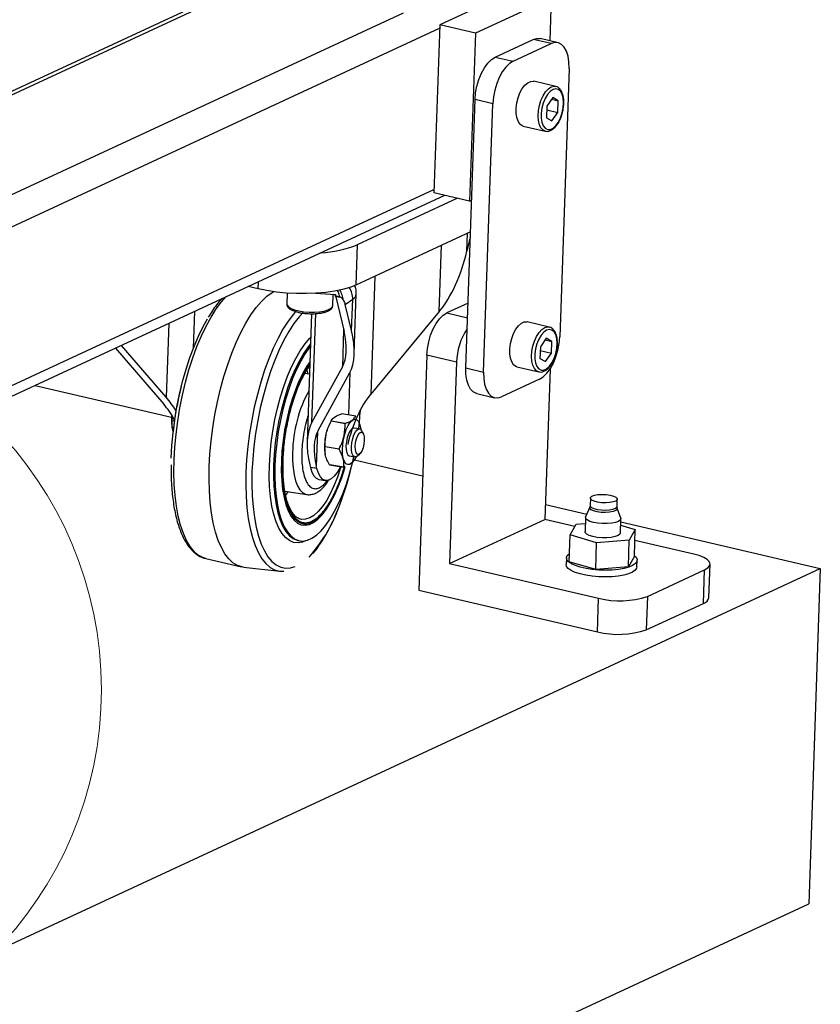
# Model space of a CAD drawing. Header units: millimetres. Extents: x -47 to 589, y 5 to 415.
# Tile 32 of 45: x 435 to 450, y 282 to 301. Entities that reach past the tile are written whole.
import ezdxf

# ---------------------------------------------------------------- set-up
doc = ezdxf.new("R2010")
doc.units = ezdxf.units.MM
doc.layers.add('TRAIT-FORT', color=4, linetype='Continuous', lineweight=25)

msp = doc.modelspace()

# ---------------------------------------------------------------- linework, layer by layer
at = {"lineweight": 18}
msp.add_circle((429.856417, 287.931979), 7.071283, dxfattribs=at)
at = {"layer": 'TRAIT-FORT', "lineweight": 25}
for p, q in [((430.678934, 297.023751), (439.921688, 301.313597)), ((439.833636, 301.340503), (430.681309, 297.092626)), ((444.736474, 301.123132), (443.301712, 300.457215)), ((445.410304, 300.966067), (443.975542, 300.30015)), ((445.382423, 300.157692), (445.410304, 300.966067)), ((430.613064, 295.113937), (442.617008, 300.685337)), ((430.478066, 294.443165), (443.299532, 300.394001)), ((443.301712, 300.457215), (443.1927, 297.296529)), ((443.975542, 300.30015), (443.301712, 300.457215)), ((443.975542, 300.30015), (443.86653, 297.139463)), ((445.532283, 300.122761), (445.195368, 300.201293)), ((444.34845, 299.85121), (445.065831, 300.184169)), ((444.685365, 299.772677), (445.402746, 300.105636)), ((445.402746, 300.105636), (445.065831, 300.184169)), ((444.34845, 299.85121), (444.685365, 299.772677)), ((445.739635, 299.639978), (445.565215, 294.58288)), ((445.487826, 299.299723), (445.073702, 299.396253)), ((445.432104, 299.088501), (445.320721, 298.929068)), ((445.535935, 299.028956), (445.432104, 299.088501)), ((443.793538, 293.995495), (443.967957, 299.052593)), ((444.304872, 298.974061), (443.967957, 299.052593)), ((444.130453, 293.916963), (444.304872, 298.974061)), ((445.320721, 298.929068), (445.313168, 298.710089)), ((445.41087, 299.058107), (445.535935, 299.028956)), ((445.528382, 298.809977), (445.535935, 299.028956)), ((445.318302, 298.858945), (445.528382, 298.809977)), ((445.416999, 298.650544), (445.528382, 298.809977)), ((444.876962, 298.552212), (445.291086, 298.455683)), ((445.313168, 298.710089), (445.416999, 298.650544)), ((445.291086, 298.455683), (445.285365, 298.457181)), ((431.346264, 291.654356), (443.399057, 297.248428)), ((431.353488, 291.863788), (443.19488, 297.359742)), ((443.86653, 297.139463), (443.1927, 297.296529)), ((443.638767, 297.192553), (441.747036, 296.314543)), ((443.86653, 297.139463), (443.90255, 297.156182)), ((443.881954, 296.559002), (441.720874, 295.555978)), ((443.815177, 296.193067), (443.826918, 296.533458)), ((441.747036, 296.314543), (441.720874, 295.555978)), ((443.294094, 295.056923), (443.33718, 296.306156)), ((443.878693, 296.464459), (443.815177, 296.193067)), ((439.880443, 295.484795), (439.885018, 295.617455)), ((442.079137, 295.722259), (442.002488, 293.499911)), ((439.880443, 295.484795), (439.693219, 295.528435)), ((440.428252, 295.404927), (440.421082, 295.19704)), ((440.961014, 295.400919), (441.337891, 295.381372)), ((441.287233, 295.167167), (441.294699, 295.383612)), ((441.337891, 295.381372), (441.33164, 295.359627)), ((441.69246, 294.264752), (441.73114, 295.386248)), ((441.33164, 295.359627), (441.417519, 295.334129)), ((441.447684, 295.319006), (441.342194, 295.336974)), ((441.342194, 295.336974), (441.500829, 294.684203)), ((441.417509, 295.334061), (441.447649, 295.318974)), ((441.523338, 295.192936), (441.663382, 295.289183)), ((441.643069, 294.700254), (441.523338, 295.192936)), ((441.643069, 294.700254), (441.663382, 295.289183)), ((443.835604, 295.215152), (443.439702, 295.031401)), ((438.661905, 294.368757), (438.685776, 295.060849)), ((440.889375, 295.016689), (440.80614, 292.603391)), ((440.895094, 292.973101), (440.965637, 295.018436)), ((441.287029, 295.164203), (441.287233, 295.167167)), ((443.294094, 295.056923), (442.002488, 293.499911)), ((443.439702, 295.031401), (443.82616, 294.94132)), ((438.196038, 294.833547), (438.148009, 293.441008)), ((445.36687, 294.765053), (444.952745, 294.861583)), ((441.492224, 294.719612), (441.46786, 294.013193)), ((445.311147, 294.553831), (445.199764, 294.394398)), ((445.289914, 294.523437), (445.414978, 294.494286)), ((445.414978, 294.494286), (445.311147, 294.553831)), ((445.407426, 294.275307), (445.414978, 294.494286)), ((437.192489, 294.367769), (438.101256, 293.313647)), ((438.148009, 293.441008), (437.304302, 294.419665)), ((445.199764, 294.394398), (445.192211, 294.175419)), ((445.197345, 294.324275), (445.407426, 294.275307)), ((445.296042, 294.115874), (445.407426, 294.275307)), ((443.059209, 294.232785), (442.906592, 289.807824)), ((443.620734, 294.101897), (443.059209, 294.232785)), ((443.620734, 294.101897), (443.489919, 290.309073)), ((445.192211, 294.175419), (445.296042, 294.115874)), ((440.850031, 293.875975), (440.762521, 293.892645)), ((440.800421, 293.957576), (440.818585, 293.881965)), ((441.46786, 294.013193), (440.895094, 292.973101)), ((441.010461, 292.818126), (441.603506, 293.895042)), ((441.58744, 293.109444), (441.615317, 293.91772)), ((443.793538, 293.995495), (444.130453, 293.916963)), ((444.756005, 294.017542), (445.170129, 293.921013)), ((445.170129, 293.921013), (445.164408, 293.922511)), ((445.38103, 293.972969), (445.283372, 291.14147)), ((445.184722, 293.784263), (444.467341, 293.451305)), ((435.67848, 293.665071), (438.251037, 293.065425)), ((444.00089, 293.512713), (444.337805, 293.43418)), ((441.80246, 293.124811), (441.809088, 293.206309)), ((438.302364, 292.992617), (438.257352, 293.000284)), ((438.263768, 293.084586), (438.257576, 293.006765)), ((438.257576, 293.006765), (438.303242, 292.998987)), ((441.266477, 293.011189), (441.249357, 292.982363)), ((441.520152, 292.944819), (441.255526, 292.989893)), ((441.258022, 292.994772), (441.522648, 292.949698)), ((441.319237, 293.065588), (441.313027, 293.06083)), ((441.721789, 293.086561), (441.457163, 293.131634)), ((440.999935, 292.797832), (440.977491, 292.147115)), ((441.791819, 292.844856), (441.688152, 292.862514)), ((441.860141, 292.760875), (441.827435, 292.815987)), ((441.406356, 292.463918), (441.141729, 292.508992)), ((441.141953, 292.515473), (441.406579, 292.470399)), ((441.5986, 292.336753), (441.702267, 292.319095)), ((441.684882, 292.245205), (441.702002, 292.274031)), ((441.695219, 292.26261), (442.980921, 291.962922)), ((441.745432, 292.334546), (441.794539, 292.375723)), ((440.85553, 292.167889), (440.867674, 292.117917)), ((440.989635, 292.097143), (440.867674, 292.117917)), ((440.989635, 292.097143), (440.977491, 292.147115)), ((441.227297, 292.171434), (441.491924, 292.126361)), ((441.494196, 292.124759), (441.22957, 292.169833)), ((441.027302, 291.893047), (441.149263, 291.872273)), ((440.38463, 291.671067), (440.796066, 291.609229)), ((446.142405, 291.540172), (446.137723, 291.40443)), ((446.644089, 291.386965), (446.64877, 291.522707)), ((445.293115, 291.423965), (446.075121, 291.241684)), ((446.130467, 291.371404), (446.05271, 291.189155)), ((446.714068, 291.166345), (446.649052, 291.353518)), ((443.489919, 290.309073), (445.283372, 291.14147)), ((445.85104, 291.00915), (445.283372, 291.14147)), ((446.049813, 291.176481), (446.04065, 290.910792)), ((446.70692, 290.887812), (446.716084, 291.153501)), ((445.759062, 290.847794), (445.873152, 291.047939)), ((445.873152, 291.047939), (446.045879, 291.062412)), ((446.711925, 291.032927), (446.988509, 290.95081)), ((446.713989, 291.092769), (450.474476, 290.216225)), ((446.988509, 290.95081), (446.874419, 290.750665)), ((446.971067, 290.4451), (446.988509, 290.95081)), ((440.641038, 290.741556), (440.66726, 290.737089)), ((445.74162, 290.342085), (445.759062, 290.847794)), ((446.259695, 290.699158), (445.759062, 290.847794)), ((446.874419, 290.750665), (446.259695, 290.699158)), ((446.856977, 290.244955), (446.874419, 290.750665)), ((448.090996, 290.487032), (446.981433, 290.745663)), ((446.242253, 290.193448), (446.259695, 290.699158)), ((438.89519, 290.40261), (439.565171, 290.249139)), ((445.690073, 290.416572), (445.685712, 290.290145)), ((446.971067, 290.4451), (446.856977, 290.244955)), ((447.018253, 290.244185), (447.022614, 290.370613)), ((405.638161, 269.406311), (450.474476, 290.216225)), ((439.606488, 290.242102), (440.289497, 290.16512)), ((443.489919, 290.309073), (446.297544, 289.654635)), ((446.242253, 290.193448), (445.74162, 290.342085)), ((446.856977, 290.244955), (446.242253, 290.193448)), ((447.217759, 289.690227), (448.293831, 290.189665)), ((448.272028, 289.557528), (448.293831, 290.189665)), ((448.376774, 289.665435), (448.398576, 290.297573)), ((450.474476, 290.216225), (450.256452, 283.894852)), ((442.906592, 289.807824), (446.275741, 289.022498)), ((446.275741, 289.022498), (446.297544, 289.654635)), ((447.217759, 289.690227), (447.195957, 289.05809)), ((447.195957, 289.05809), (448.272028, 289.557528)), ((405.420136, 263.084938), (450.256452, 283.894852))]:
    msp.add_line(p, q, dxfattribs=at)
at = {"layer": 'TRAIT-FORT', "lineweight": 25, "flags": 128}
for points in [[(445.065831, 300.184169), (445.13539, 300.204501), (445.195368, 300.201293)], [(445.739635, 299.639978), (445.736996, 299.760103), (445.720674, 299.869214), (445.691297, 299.963118), (445.649993, 300.038206), (445.59835, 300.091593), (445.538352, 300.121226), (445.472305, 300.125968), (445.402746, 300.105636)], [(443.967957, 299.052593), (443.979103, 299.179116), (444.003605, 299.307174), (444.040521, 299.431847), (444.088432, 299.548343), (444.145498, 299.652185), (444.209526, 299.739383), (444.278054, 299.806585), (444.34845, 299.85121)], [(444.685365, 299.772677), (444.614969, 299.728053), (444.546441, 299.66085), (444.482413, 299.573652), (444.425347, 299.46981), (444.377435, 299.353314), (444.34052, 299.228642), (444.316018, 299.100584), (444.304872, 298.974061)], [(444.876962, 298.552212), (444.858031, 298.558483), (444.81461, 298.589916), (444.779855, 298.642068), (444.755638, 298.712126), (444.743264, 298.796315), (444.743401, 298.890095), (444.756042, 298.988411), (444.780505, 299.085963), (444.81547, 299.177492), (444.859054, 299.258062), (444.908907, 299.323332), (444.962341, 299.369781), (445.016474, 299.394906), (445.06839, 299.397353), (445.073702, 299.396253)], [(445.285365, 298.457181), (445.249499, 298.474947), (445.210145, 298.517023), (445.180458, 298.578544), (445.162038, 298.656193), (445.155878, 298.745783), (445.16231, 298.842486), (445.180988, 298.941086), (445.210905, 299.03627), (445.250447, 299.122905), (445.297483, 299.196322), (445.349478, 299.252561), (445.403628, 299.288592)], [(445.403628, 299.288592), (445.457014, 299.302472), (445.489305, 299.299368)], [(445.437361, 299.240903), (445.384552, 299.204912), (445.334256, 299.147847), (445.289634, 299.073294), (445.253489, 298.985937), (445.228093, 298.891266), (445.215041, 298.795228), (445.215153, 298.703858), (445.228423, 298.622898), (445.254016, 298.557434), (445.290325, 298.51158), (445.335067, 298.488216), (445.385432, 298.488812), (445.438255, 298.513329), (445.490217, 298.560226), (445.538053, 298.626558), (445.578758, 298.708157), (445.609773, 298.799894), (445.62915, 298.896007), (445.635671, 298.990455), (445.628927, 299.077305), (445.609341, 299.151099), (445.578144, 299.207201), (445.537296, 299.242084), (445.489365, 299.253559), (445.437361, 299.240903)], [(438.959381, 292.135645), (438.972267, 292.375665), (438.994479, 292.620064), (439.025822, 292.866693), (439.06602, 293.113385), (439.114721, 293.357972), (439.171496, 293.598304), (439.235846, 293.832269), (439.307206, 294.057812), (439.384948, 294.27295), (439.46839, 294.475793), (439.556798, 294.664558), (439.649395, 294.837586), (439.745368, 294.993356), (439.843873, 295.1305), (439.944044, 295.247812), (440.045001, 295.344262), (440.145857, 295.419002), (440.167464, 295.432182)], [(441.720874, 295.555978), (441.607349, 295.511258), (441.473273, 295.472776), (441.321375, 295.441318), (441.154748, 295.417523), (440.976784, 295.401875), (440.791105, 295.394694), (440.601491, 295.396124), (440.411803, 295.406138), (440.225901, 295.424531), (440.047571, 295.450929), (439.880443, 295.484795)], [(438.298215, 292.261664), (438.311177, 292.501815), (438.333607, 292.746378), (438.365303, 292.99314), (438.405977, 293.239865), (438.455261, 293.48432), (438.512708, 293.72429), (438.577798, 293.957602), (438.649943, 294.182143), (438.728488, 294.395881), (438.812722, 294.596878), (438.901882, 294.783315), (438.995161, 294.953504), (439.091714, 295.105903), (439.190667, 295.239132), (439.273245, 295.333512)], [(440.421082, 295.19704), (440.425936, 295.174889), (440.452431, 295.143383), (440.500583, 295.113964), (440.567796, 295.088218), (440.650447, 295.067534), (440.74408, 295.053026), (440.843648, 295.045477), (440.943782, 295.045294)], [(440.586233, 295.058422), (440.544258, 295.008577), (440.445305, 294.875348), (440.348752, 294.722949), (440.255473, 294.55276), (440.166313, 294.366323), (440.082079, 294.165325), (440.003534, 293.951588), (439.93139, 293.727047), (439.866299, 293.493734), (439.808852, 293.253764), (439.759568, 293.00931), (439.718894, 292.762584), (439.687198, 292.515823), (439.664768, 292.271259), (439.651806, 292.031109)], [(440.727109, 295.037718), (440.653403, 294.956415), (440.555373, 294.829026), (440.459568, 294.682172), (440.366885, 294.517226), (440.278188, 294.335726), (440.194306, 294.139368), (440.116021, 293.929985), (440.044064, 293.709532), (439.979108, 293.480067), (439.921759, 293.243733), (439.872552, 293.002736), (439.831946, 292.759327), (439.800322, 292.515777), (439.777973, 292.274362), (439.76511, 292.037334)], [(440.943782, 295.045294), (441.039084, 295.052486), (441.124417, 295.066665), (441.19518, 295.087068), (441.247559, 295.112595), (441.278729, 295.141868), (441.287029, 295.164203)], [(443.059209, 294.232785), (443.070354, 294.359307), (443.094856, 294.487365), (443.131772, 294.612038), (443.179683, 294.728534), (443.23675, 294.832376), (443.300777, 294.919574), (443.369306, 294.986776), (443.439702, 295.031401)], [(438.244436, 292.296348), (438.2573, 292.533376), (438.279648, 292.774791), (438.311273, 293.018341), (438.351878, 293.26175), (438.401085, 293.502747), (438.458435, 293.739082), (438.523391, 293.968546), (438.595347, 294.188999), (438.673632, 294.398382), (438.757515, 294.59474), (438.846212, 294.77624), (438.926676, 294.920778)], [(444.756005, 294.017542), (444.737074, 294.023813), (444.693654, 294.055246), (444.658898, 294.107398), (444.634681, 294.177456), (444.622307, 294.261645), (444.622445, 294.355425), (444.635085, 294.453741), (444.659548, 294.551293), (444.694514, 294.642822), (444.738098, 294.723392), (444.78795, 294.788662), (444.841384, 294.835111), (444.895518, 294.860236), (444.947433, 294.862683), (444.952745, 294.861583)], [(445.164408, 293.922511), (445.128542, 293.940277), (445.089188, 293.982353), (445.059501, 294.043874), (445.041081, 294.121523), (445.034921, 294.211113), (445.041354, 294.307816), (445.060032, 294.406416), (445.089948, 294.5016), (445.12949, 294.588235), (445.176527, 294.661652), (445.228521, 294.717891), (445.282671, 294.753922)], [(445.316404, 294.706233), (445.263595, 294.670242), (445.213299, 294.613177), (445.168677, 294.538624), (445.132532, 294.451267), (445.107136, 294.356596), (445.094084, 294.260558), (445.094197, 294.169189), (445.107466, 294.088228), (445.133059, 294.022764), (445.169368, 293.97691), (445.21411, 293.953546), (445.264475, 293.954142), (445.317298, 293.978659), (445.369261, 294.025557), (445.417097, 294.091889), (445.457801, 294.173487), (445.488816, 294.265224), (445.508193, 294.361337), (445.514714, 294.455785), (445.50797, 294.542635), (445.488384, 294.616429), (445.457187, 294.672531), (445.41634, 294.707415), (445.368408, 294.718889), (445.316404, 294.706233)], [(445.282671, 294.753922), (445.336057, 294.767802), (445.368348, 294.764698)], [(440.09251, 292.15588), (440.104595, 292.369303), (440.126216, 292.586876), (440.15712, 292.806046), (440.196944, 293.024245), (440.245222, 293.238915), (440.301387, 293.447538), (440.364781, 293.647668), (440.43466, 293.83696), (440.510206, 294.013195), (440.590532, 294.174305), (440.674698, 294.318402), (440.761715, 294.443796), (440.850565, 294.549018), (440.874077, 294.573152)], [(440.86979, 294.448849), (440.824366, 294.392331), (440.739444, 294.269956), (440.657305, 294.129329), (440.578913, 293.972099), (440.505187, 293.800109), (440.43699, 293.615375), (440.375123, 293.420064), (440.320311, 293.216465), (440.273196, 293.006965), (440.234331, 292.79402), (440.204171, 292.580128), (440.18307, 292.367795), (440.171276, 292.159512)], [(445.184722, 293.784263), (445.255118, 293.828888), (445.323647, 293.896091), (445.387674, 293.983289), (445.444741, 294.087131), (445.492652, 294.203627), (445.529568, 294.328299), (445.55407, 294.456357), (445.565215, 294.58288)], [(440.868479, 294.410851), (440.850588, 294.387865), (440.765666, 294.26549), (440.683527, 294.124863), (440.605135, 293.967633), (440.531408, 293.795642), (440.463212, 293.610909), (440.401345, 293.415598), (440.346532, 293.211998), (440.299417, 293.002499), (440.260552, 292.789554), (440.230393, 292.575662), (440.209292, 292.363329), (440.197498, 292.155045)], [(440.85829, 294.11543), (440.797288, 294.025394), (440.721224, 293.892941), (440.649116, 293.743864), (440.581978, 293.580256), (440.520751, 293.404413), (440.466294, 293.218803), (440.419373, 293.026032), (440.380646, 292.828807), (440.350657, 292.629896), (440.329826, 292.432091), (440.318446, 292.238168)], [(444.00089, 293.512713), (443.994821, 293.514247), (443.934823, 293.543881), (443.88318, 293.597268), (443.841876, 293.672356), (443.812498, 293.766259), (443.796177, 293.87537), (443.793538, 293.995495)], [(444.130453, 293.916963), (444.133092, 293.796838), (444.149413, 293.687727), (444.178791, 293.593823), (444.220095, 293.518735), (444.271738, 293.465348), (444.331736, 293.435715), (444.397783, 293.430973), (444.467341, 293.451305)], [(441.776457, 292.847473), (441.79687, 293.054059), (441.806127, 293.200732)], [(441.725337, 292.317819), (441.689756, 292.254551), (441.649563, 292.205448), (441.609037, 292.177596), (441.570362, 292.172496), (441.535623, 292.190423), (441.506693, 292.23041), (441.485132, 292.290303), (441.472101, 292.366871), (441.468304, 292.455988), (441.473946, 292.552849), (441.488721, 292.652232), (441.511834, 292.748779), (441.542038, 292.837286), (441.577705, 292.912981), (441.616913, 292.971783), (441.657548, 293.010522), (441.657548, 293.010522)], [(441.657548, 293.010522), (441.697418, 293.027111), (441.734375, 293.020654), (441.766426, 292.9915), (441.791844, 292.94122), (441.809257, 292.872525), (441.814767, 292.831239)], [(441.688152, 292.862514), (441.675779, 292.862575), (441.644046, 292.846265), (441.612252, 292.80804), (441.583225, 292.751297), (441.559541, 292.681079), (441.543307, 292.603623), (441.535965, 292.525813)], [(441.639632, 292.508156), (441.646974, 292.585966), (441.663208, 292.663421), (441.686891, 292.73364), (441.715919, 292.790382), (441.747713, 292.828607), (441.779446, 292.844918), (441.808301, 292.837864), (441.827435, 292.815987)], [(441.709898, 292.514611), (441.717467, 292.587357), (441.734486, 292.658453), (441.758905, 292.719322), (441.787777, 292.762622), (441.817619, 292.783132), (441.844834, 292.778377), (441.866137, 292.748931), (441.87896, 292.698346), (441.881756, 292.632722), (441.874188, 292.559976), (441.857168, 292.48888), (441.83275, 292.428011), (441.803878, 292.384711), (441.774035, 292.364201), (441.746821, 292.368955), (441.725517, 292.398401), (441.712694, 292.448987), (441.709898, 292.514611)], [(441.535965, 292.525813), (441.538166, 292.454563), (441.549716, 292.396202), (441.569588, 292.355917), (441.596016, 292.337288), (441.5986, 292.336753)], [(441.745432, 292.334546), (441.730319, 292.324311), (441.699683, 292.31963), (441.673255, 292.33826), (441.653383, 292.378545), (441.641833, 292.436905), (441.639632, 292.508156)], [(438.89519, 290.40261), (438.838812, 290.420344), (438.753028, 290.467469), (438.672711, 290.537431), (438.598589, 290.629595), (438.531331, 290.743128), (438.471549, 290.877001), (438.419782, 291.030001), (438.3765, 291.200743), (438.342095, 291.387682), (438.316879, 291.589123), (438.301079, 291.803243), (438.294839, 292.028102), (438.298215, 292.261664)], [(440.197498, 292.155045), (440.195149, 291.953253), (440.202271, 291.760317), (440.218783, 291.5785), (440.24449, 291.409933), (440.27909, 291.256594), (440.322179, 291.120279), (440.373251, 291.002586), (440.431707, 290.904896), (440.496861, 290.828354), (440.567951, 290.773858), (440.644142, 290.742045), (440.724541, 290.73329), (440.808206, 290.747694), (440.894156, 290.785089), (440.981383, 290.845037), (441.068864, 290.926835), (441.155574, 291.029523), (441.240496, 291.151898), (441.322635, 291.292525), (441.401027, 291.449755), (441.474753, 291.621745), (441.54295, 291.806479), (441.604817, 292.00179), (441.659629, 292.205389), (441.686905, 292.321712)], [(440.318446, 292.238168), (440.316677, 292.050851), (440.324543, 291.872769), (440.341935, 291.706421), (440.368608, 291.554143), (440.404187, 291.418072), (440.448174, 291.300119), (440.49995, 291.201939), (440.558789, 291.12491), (440.623865, 291.070114), (440.694264, 291.038321), (440.768998, 291.029976), (440.847019, 291.045196), (440.92723, 291.083768), (441.008506, 291.145151), (441.089706, 291.228482), (441.16969, 291.332592), (441.247335, 291.45602), (441.321551, 291.597033), (441.391296, 291.75365), (441.455592, 291.923675), (441.513536, 292.104719), (441.520838, 292.12991)], [(440.530318, 292.402804), (440.529793, 292.251664), (440.538883, 292.110346), (440.557393, 291.98186), (440.58493, 291.868947), (440.620906, 291.774011), (440.664554, 291.699078), (440.714945, 291.645743), (440.771005, 291.615143), (440.792422, 291.609821)], [(439.606488, 290.242102), (439.581623, 290.24576), (439.491996, 290.273974), (439.407128, 290.325036), (439.327764, 290.398498), (439.254602, 290.493712), (439.188285, 290.609843), (439.129396, 290.745871), (439.078452, 290.900599), (439.035901, 291.072667), (439.002117, 291.260565), (438.977396, 291.46264), (438.961957, 291.677117), (438.955934, 291.902111), (438.959381, 292.135645)], [(439.76511, 292.037334), (439.761851, 291.806908), (439.768227, 291.585234), (439.784179, 291.374382), (439.809559, 291.176321), (439.844127, 290.992901), (439.887563, 290.825833), (439.939461, 290.676677), (439.999336, 290.546827), (440.066628, 290.437494), (440.14071, 290.3497), (440.22089, 290.284264), (440.30642, 290.241796), (440.3965, 290.222695), (440.49029, 290.227137), (440.580461, 290.252514)], [(440.786053, 290.741292), (440.718288, 290.713801), (440.632559, 290.699041), (440.550176, 290.708013), (440.472104, 290.74061), (440.39926, 290.796452), (440.332498, 290.874883), (440.2726, 290.974983), (440.220268, 291.09558), (440.176116, 291.235258), (440.140662, 291.392382), (440.11432, 291.565108), (440.097401, 291.751411), (440.090103, 291.949108), (440.09251, 292.15588)], [(440.171276, 292.159512), (440.168927, 291.957719), (440.17605, 291.764783), (440.192561, 291.582966), (440.218268, 291.4144), (440.252869, 291.26106), (440.295958, 291.124745), (440.347029, 291.007052), (440.405485, 290.909363), (440.47064, 290.832821), (440.541729, 290.778324), (440.61792, 290.746511), (440.641038, 290.741556)], [(441.439276, 292.134114), (441.432176, 292.110537), (441.374075, 291.936107), (441.309755, 291.773491), (441.240192, 291.625152), (441.166439, 291.49334), (441.089614, 291.380053), (441.010883, 291.287008), (440.931438, 291.215616), (440.852485, 291.166959), (440.775219, 291.141774), (440.700813, 291.140443), (440.680155, 291.144477)], [(440.867674, 292.117917), (440.895915, 292.029338), (440.932434, 291.961085), (440.976095, 291.915284), (441.025536, 291.893362), (441.027302, 291.893047)], [(441.43232, 292.135298), (441.423986, 292.11851), (441.370595, 292.025916), (441.314493, 291.953106), (441.257428, 291.90235), (441.201179, 291.875229), (441.147497, 291.872589), (441.098056, 291.89451), (441.054395, 291.940311), (441.017876, 292.008564), (440.989635, 292.097143)], [(439.651806, 292.031109), (439.64843, 291.797546), (439.65467, 291.572687), (439.67047, 291.358567), (439.695686, 291.157126), (439.730091, 290.970188), (439.773373, 290.799446), (439.82514, 290.646445), (439.884922, 290.512572), (439.95218, 290.39904), (440.026302, 290.306875), (440.10662, 290.236914), (440.192404, 290.189789), (440.282878, 290.165927), (440.289497, 290.16512)], [(440.440573, 291.662659), (440.438183, 291.658755), (440.398739, 291.597817)], [(446.439759, 291.608928), (446.51464, 291.598427), (446.577867, 291.581368), (446.623251, 291.559421), (446.64635, 291.534736), (446.644903, 291.509728), (446.61905, 291.486845), (446.571324, 291.468328), (446.506396, 291.455988), (446.43062, 291.451034), (446.351416, 291.453951), (446.276535, 291.464452), (446.213308, 291.481511), (446.167924, 291.503457), (446.144825, 291.528143), (446.146272, 291.553151), (446.172124, 291.576033), (446.219851, 291.594551), (446.284779, 291.606891), (446.360555, 291.611845), (446.439759, 291.608928)], [(446.343841, 291.272509), (446.266583, 291.283344), (446.201349, 291.300944), (446.154525, 291.323587), (446.130692, 291.349056), (446.130467, 291.371404)], [(446.137723, 291.40443), (446.140143, 291.392401), (446.163242, 291.367716), (446.208626, 291.345769), (446.271853, 291.328711), (446.346734, 291.318209), (446.425939, 291.315292), (446.501714, 291.320246), (446.566642, 291.332586), (446.614369, 291.351104), (446.640221, 291.373986), (446.644089, 291.386965)], [(446.649052, 291.353518), (446.646643, 291.330057), (446.61997, 291.306448), (446.570729, 291.287342), (446.50374, 291.274611), (446.425559, 291.269499), (446.343841, 291.272509)], [(446.714068, 291.166345), (446.715958, 291.157765), (446.706264, 291.129532), (446.67259, 291.103929), (446.617436, 291.082855), (446.54489, 291.067872), (446.460334, 291.060092), (446.370038, 291.060092), (446.280701, 291.067872), (446.198946, 291.082855), (446.130838, 291.103929), (446.081428, 291.129532), (446.05438, 291.157765), (446.051701, 291.186534), (446.05271, 291.189155)], [(446.70692, 290.887812), (446.6971, 290.863843), (446.663427, 290.83824), (446.608272, 290.817166), (446.535726, 290.802183), (446.45117, 290.794403), (446.360875, 290.794403), (446.271537, 290.802183), (446.189782, 290.817166), (446.121674, 290.83824), (446.072264, 290.863843), (446.045217, 290.892076), (446.04065, 290.910792)], [(446.971427, 290.455538), (447.001434, 290.426331), (447.021346, 290.386144), (447.017223, 290.346225), (446.989215, 290.308019), (446.938332, 290.272905), (446.866415, 290.242153), (446.776063, 290.216875), (446.670541, 290.197984), (446.553663, 290.186162), (446.429653, 290.181838), (446.302994, 290.185167), (446.178263, 290.196029), (446.059968, 290.214031), (445.952385, 290.238524), (445.859402, 290.26862), (445.78438, 290.303234), (445.73003, 290.341114), (445.698317, 290.38089), (445.690386, 290.421125), (445.706525, 290.460365), (445.74615, 290.497192), (445.746989, 290.497769)], [(448.293831, 290.189665), (448.353018, 290.224658), (448.388352, 290.263337), (448.398474, 290.304214), (448.382996, 290.34572), (448.342513, 290.386258), (448.278579, 290.424271), (448.193652, 290.458298), (448.090996, 290.487032)], [(447.018253, 290.244185), (447.012863, 290.219798), (446.984854, 290.181591), (446.933972, 290.146477), (446.862055, 290.115726), (446.771703, 290.090447), (446.66618, 290.071556), (446.549302, 290.059735), (446.425293, 290.05541), (446.298634, 290.058739), (446.173903, 290.069601), (446.055608, 290.087604), (445.948025, 290.112096), (445.855042, 290.142193), (445.78002, 290.176807), (445.72567, 290.214686), (445.693956, 290.254462), (445.685712, 290.290145)]]:
    msp.add_lwpolyline(points, dxfattribs=at)
at = {"layer": 'TRAIT-FORT', "lineweight": 25}
for centre, radius, start, end in [((440.961755, 298.263746), 2.101442, 272.797726, 291.9431693), ((441.298925, 295.297605), 0.364554, 358.6761246, 35.2030159), ((441.601614, 295.404501), 0.130818, 298.1745693, 351.9256734), ((441.291932, 295.327342), 0.051176, 10.849075, 39.113767), ((444.81765, 294.072197), 1.197285, 146.5252288, 178.578588), ((443.533232, 292.277451), 5.279587, 165.0372874, 174.3926587), ((443.035965, 292.363072), 2.505962, 151.2245221, 179.0915325), ((438.913854, 293.002186), 0.667176, 171.2745369, 198.2081641), ((439.402745, 292.964024), 1.145967, 177.8625397, 178.1867639), ((441.868969, 292.620074), 0.717181, 147.3191498, 165.5913664), ((441.872582, 292.677303), 0.691716, 152.6800768, 153.1340279), ((442.137209, 292.632229), 0.691716, 152.6800768, 153.1340279), ((442.047327, 292.519111), 0.914615, 166.266806, 189.8748551), ((442.287122, 292.472732), 1.145967, 177.8625396, 178.1867639), ((442.551749, 292.427658), 1.145967, 177.8625396, 178.1867639), ((441.280466, 292.244447), 0.09032, 233.937654, 235.7014353), ((436.134661, 293.432535), 5.656196, 338.1057941, 345.9113309), ((441.545092, 292.199374), 0.09032, 233.937654, 235.7014353), ((438.766329, 292.302337), 2.793707, 317.970528, 339.4871546), ((446.696122, 291.263269), 1.657277, 256.0838472, 288.3460646), ((448.234472, 289.698775), 0.146156, 284.8899279, 346.8140352), ((446.674319, 290.631132), 1.657277, 256.0838472, 288.3460646)]:
    msp.add_arc(centre, radius, start, end, dxfattribs=at)
for centre, major_axis, ratio, start_param, end_param in [((443.083412, 296.317708), (0.394664, 1.571153), 0.457138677, 3.904043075, 4.747823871), ((441.218436, 295.24487), (0.284409, -0.19748), 0.644636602, 0.628569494, 0.921179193), ((440.891025, 294.78807), (-0.425388, 0.922753), 0.53489104, 3.517339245, 4.361120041), ((440.911304, 294.824895), (-0.510466, 1.107304), 0.53489104, 3.517339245, 4.361120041), ((437.867486, 292.676838), (-0.510466, 1.107304), 0.53489104, 4.934606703, 5.204900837), ((442.178057, 292.449257), (0.328886, 1.309294), 0.457138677, 0.762450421, 1.606231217), ((437.867486, 292.676838), (-0.425388, 0.922753), 0.53489104, 4.834623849, 5.204900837), ((441.587296, 292.043248), (-0.510466, 1.107304), 0.53489104, 0.375746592, 1.219527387), ((441.587296, 292.043248), (-0.425388, 0.922753), 0.53489104, 0.375746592, 1.219527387)]:
    msp.add_ellipse(centre, major_axis=major_axis, ratio=ratio, start_param=start_param, end_param=end_param, dxfattribs=at)
for points, knots in [([(445.284402, 298.460332), (445.291565, 298.457508), (445.31568, 298.448002), (445.361476, 298.454346), (445.415561, 298.476608), (445.46824, 298.518212), (445.518007, 298.577365), (445.562267, 298.652017), (445.598406, 298.737562), (445.624777, 298.829557), (445.640248, 298.92368), (445.644047, 299.015623), (445.635734, 299.101398), (445.614971, 299.177067), (445.582978, 299.237384), (445.540962, 299.277255), (445.508407, 299.297782), (445.490376, 299.298822), (445.489635, 299.298865)], [0, 0, 0, 0, 0.0270886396, 0.0911977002, 0.1554971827, 0.2237047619, 0.2952549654, 0.3674041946, 0.4391356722, 0.5105646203, 0.5819439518, 0.6534960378, 0.7254862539, 0.7982620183, 0.8720503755, 0.9361824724, 0.9973771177, 1, 1, 1, 1]), ([(441.417519, 295.334129), (441.410588, 295.363292), (441.399925, 295.408164), (441.3835, 295.443699), (441.37775, 295.456139)], [0, 0, 0, 0, 0.649927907, 1, 1, 1, 1]), ([(441.491843, 295.271415), (441.484006, 295.306575), (441.468228, 295.377359), (441.435057, 295.434838), (441.418363, 295.463765)], [0, 0, 0, 0, 0.496730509, 1, 1, 1, 1]), ([(441.7286, 295.38576), (441.729594, 295.398455), (441.732952, 295.441322), (441.722273, 295.498252), (441.70387, 295.536588), (441.69829, 295.548212)], [0, 0, 0, 0, 0.2266978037, 0.7655067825, 1, 1, 1, 1]), ([(439.194867, 295.297135), (439.192713, 295.294994), (439.160002, 295.262492), (439.098748, 295.185171), (439.015853, 295.072846), (438.964393, 294.98856), (438.94093, 294.950131)], [0, 0, 0, 0, 0.024261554, 0.368432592, 0.712046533, 1, 1, 1, 1]), ([(440.423589, 295.199458), (440.422783, 295.192069), (440.420486, 295.171008), (440.438387, 295.139163), (440.469963, 295.108046), (440.519141, 295.079664), (440.587137, 295.054526), (440.669502, 295.034841), (440.759714, 295.02184), (440.850633, 295.015408), (440.909177, 295.016361), (440.936657, 295.016809)], [0, 0, 0, 0, 0.052364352, 0.149272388, 0.250995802, 0.374141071, 0.506710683, 0.635736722, 0.762608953, 0.888567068, 1, 1, 1, 1]), ([(441.491843, 295.271415), (441.485311, 295.281334), (441.474038, 295.298453), (441.455461, 295.312899), (441.447649, 295.318974)], [0, 0, 0, 0, 0.5794507, 1, 1, 1, 1]), ([(440.936657, 295.016809), (440.952563, 295.017573), (440.998952, 295.0198), (441.071548, 295.028748), (441.147852, 295.045718), (441.211735, 295.069637), (441.255049, 295.098759), (441.281765, 295.131129), (441.283878, 295.153617), (441.284667, 295.162018)], [0, 0, 0, 0, 0.088569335, 0.258308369, 0.429676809, 0.604313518, 0.785799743, 0.919987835, 1, 1, 1, 1]), ([(445.163445, 293.925662), (445.170608, 293.922838), (445.194723, 293.913332), (445.24052, 293.919677), (445.294605, 293.941938), (445.347284, 293.983542), (445.397051, 294.042695), (445.441311, 294.117348), (445.477449, 294.202892), (445.50382, 294.294887), (445.519291, 294.38901), (445.52309, 294.480953), (445.514778, 294.566728), (445.494014, 294.642397), (445.462021, 294.702714), (445.420005, 294.742585), (445.387451, 294.763112), (445.369419, 294.764152), (445.368678, 294.764195)], [0, 0, 0, 0, 0.02708864, 0.0911977, 0.155497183, 0.223704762, 0.295254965, 0.367404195, 0.439135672, 0.51056462, 0.581943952, 0.653496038, 0.725486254, 0.798262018, 0.872050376, 0.936182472, 0.997377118, 1, 1, 1, 1]), ([(440.856708, 294.069555), (440.841794, 294.050634), (440.804446, 294.003253), (440.747792, 293.902674), (440.664751, 293.74087), (440.568867, 293.506269), (440.488487, 293.244366), (440.435793, 293.026239), (440.392561, 292.810628), (440.353093, 292.545361), (440.341754, 292.343278), (440.336249, 292.245174)], [0, 0, 0, 0, 0.053300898, 0.133475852, 0.213667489, 0.377227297, 0.540787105, 0.62096206, 0.701153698, 0.85492191, 1, 1, 1, 1]), ([(440.856008, 294.049261), (440.84215, 294.031649), (440.806136, 293.985882), (440.751026, 293.887845), (440.669002, 293.728104), (440.574337, 293.496361), (440.479258, 293.187006), (440.408275, 292.864406), (440.361241, 292.54742), (440.35002, 292.347802), (440.344573, 292.250895)], [0, 0, 0, 0, 0.0503281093, 0.1307891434, 0.2112332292, 0.375342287, 0.5394513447, 0.7001501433, 0.8544347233, 1, 1, 1, 1]), ([(440.680815, 293.73118), (440.688831, 293.748891), (440.713724, 293.803891), (440.757984, 293.886481), (440.808402, 293.972443), (440.841386, 294.018911), (440.855655, 294.039013)], [0, 0, 0, 0, 0.146860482, 0.456076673, 0.764700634, 1, 1, 1, 1]), ([(438.257352, 293.000284), (438.255292, 292.972283), (438.251127, 292.915667), (438.257664, 292.845744), (438.277878, 292.804198), (438.282482, 292.794734)], [0, 0, 0, 0, 0.430414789, 0.870253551, 1, 1, 1, 1]), ([(440.82312, 293.095719), (440.81029, 293.055994), (440.77822, 292.956699), (440.742085, 292.785306), (440.713656, 292.596474), (440.706998, 292.477209), (440.703766, 292.419311)], [0, 0, 0, 0, 0.188764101, 0.471827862, 0.743593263, 1, 1, 1, 1]), ([(441.141953, 292.515473), (441.141925, 292.558865), (441.141868, 292.646599), (441.169994, 292.809843), (441.22261, 292.920603), (441.255526, 292.989893)], [0, 0, 0, 0, 0.2681430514, 0.5421571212, 1, 1, 1, 1]), ([(441.258022, 292.994772), (441.264746, 293.008625), (441.27563, 293.031051), (441.302729, 293.051524), (441.313087, 293.059349)], [0, 0, 0, 0, 0.617769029, 1, 1, 1, 1]), ([(441.319142, 293.064361), (441.323189, 293.067884), (441.352583, 293.093466), (441.40874, 293.113961), (441.457163, 293.131634)], [0, 0, 0, 0, 0.137703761, 1, 1, 1, 1]), ([(441.522648, 292.949698), (441.550155, 292.96002), (441.60577, 292.980889), (441.684064, 293.025672), (441.707271, 293.063129), (441.721789, 293.086561)], [0, 0, 0, 0, 0.268143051, 0.542157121, 1, 1, 1, 1]), ([(441.406579, 292.470399), (441.426567, 292.510382), (441.466979, 292.591223), (441.516154, 292.750882), (441.518614, 292.870185), (441.520152, 292.944819)], [0, 0, 0, 0, 0.268143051, 0.542157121, 1, 1, 1, 1]), ([(440.703766, 292.419311), (440.703088, 292.363211), (440.701692, 292.247652), (440.717767, 292.088698), (440.748607, 291.946418), (440.795076, 291.832487), (440.854346, 291.754699), (440.922479, 291.716932), (440.994751, 291.717398), (441.068163, 291.753389), (441.131643, 291.806561), (441.169259, 291.859425), (441.183205, 291.879024)], [0, 0, 0, 0, 0.098312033, 0.202512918, 0.311045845, 0.421881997, 0.532718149, 0.641251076, 0.745451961, 0.843763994, 0.942076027, 1, 1, 1, 1]), ([(441.227297, 292.171434), (441.209771, 292.2028), (441.174334, 292.266219), (441.134689, 292.382887), (441.13902, 292.460462), (441.141729, 292.508992)], [0, 0, 0, 0, 0.268143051, 0.542157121, 1, 1, 1, 1]), ([(441.491924, 292.126361), (441.494413, 292.154318), (441.499445, 292.210843), (441.480849, 292.323926), (441.435024, 292.410044), (441.406356, 292.463918)], [0, 0, 0, 0, 0.268143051, 0.542157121, 1, 1, 1, 1]), ([(440.336249, 292.245174), (440.335089, 292.150057), (440.332702, 291.954125), (440.355343, 291.731558), (440.385438, 291.566334), (440.425283, 291.411833), (440.491027, 291.250128), (440.575116, 291.139978), (440.650501, 291.085544), (440.728399, 291.054419), (440.829593, 291.05545), (440.95424, 291.114661), (441.080735, 291.228081), (441.186821, 291.369366), (441.270584, 291.511894), (441.35232, 291.670983), (441.406215, 291.810936), (441.441902, 291.903608)], [0, 0, 0, 0, 0.077917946, 0.160503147, 0.203563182, 0.246632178, 0.334476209, 0.42232024, 0.465380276, 0.508449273, 0.591034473, 0.668952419, 0.746870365, 0.829455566, 0.872515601, 0.915584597, 1, 1, 1, 1]), ([(440.344573, 292.250895), (440.343428, 292.156955), (440.34107, 291.963446), (440.363432, 291.743623), (440.393156, 291.580445), (440.432507, 291.427856), (440.497454, 291.268158), (440.596732, 291.138009), (440.710831, 291.0746), (440.831805, 291.075899), (440.954918, 291.134372), (441.079868, 291.246353), (441.184565, 291.38603), (441.267468, 291.526509), (441.349083, 291.687993), (441.435165, 291.891518), (441.487761, 292.072735), (441.509879, 292.148942)], [0, 0, 0, 0, 0.073020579, 0.150415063, 0.190777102, 0.231130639, 0.31345342, 0.395776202, 0.476388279, 0.553782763, 0.626803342, 0.699823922, 0.777218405, 0.817580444, 0.857933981, 0.940256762, 1, 1, 1, 1]), ([(438.240311, 292.165642), (438.240115, 292.10758), (438.239722, 291.990481), (438.246331, 291.820171), (438.258425, 291.653906), (438.276597, 291.493811), (438.300694, 291.341197), (438.330687, 291.197261), (438.366477, 291.06293), (438.407987, 290.938942), (438.455184, 290.825856), (438.508121, 290.724136), (438.566938, 290.634206), (438.631914, 290.556714), (438.70332, 290.491899), (438.781967, 290.442433), (438.84669, 290.412675), (438.885938, 290.406243), (438.8952, 290.404725)], [0, 0, 0, 0, 0.062931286, 0.126920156, 0.191620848, 0.25678096, 0.322215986, 0.387793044, 0.453421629, 0.519049, 0.5846581, 0.650265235, 0.715882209, 0.781466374, 0.847035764, 0.912785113, 0.979420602, 1, 1, 1, 1]), ([(441.441902, 291.903608), (441.4434, 291.907236), (441.471602, 291.975499), (441.49299, 292.056123), (441.513242, 292.132463)], [0, 0, 0, 0, 0.053139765, 1, 1, 1, 1]), ([(440.680043, 291.145401), (440.664322, 291.15019), (440.63277, 291.1598), (440.586873, 291.193891), (440.542532, 291.241978), (440.501286, 291.304873), (440.463511, 291.382336), (440.429929, 291.474117), (440.401285, 291.579507), (440.378055, 291.697184), (440.361318, 291.826182), (440.351951, 291.931338), (440.350347, 291.995203), (440.349963, 292.010464)], [0, 0, 0, 0, 0.0991597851, 0.1990096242, 0.2946968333, 0.3895904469, 0.484718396, 0.5805854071, 0.6772512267, 0.7745217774, 0.8720729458, 0.9694315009, 1, 1, 1, 1]), ([(440.790152, 291.611877), (440.795405, 291.610447), (440.825656, 291.602209), (440.883637, 291.607784), (440.958027, 291.629273), (441.028177, 291.669913), (441.093916, 291.725647), (441.154289, 291.795596), (441.195484, 291.851509), (441.21557, 291.886891), (441.218474, 291.892007)], [0, 0, 0, 0, 0.031673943, 0.182373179, 0.329371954, 0.48788445, 0.653363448, 0.815414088, 0.973312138, 1, 1, 1, 1]), ([(441.245718, 291.016821), (441.263453, 291.052441), (441.307132, 291.140166), (441.351971, 291.240914), (441.377851, 291.307659), (441.380636, 291.314839)], [0, 0, 0, 0, 0.3789116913, 0.9331812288, 1, 1, 1, 1]), ([(446.136207, 291.404793), (446.135786, 291.393148), (446.135323, 291.380383), (446.130908, 291.37299), (446.13052, 291.372341)], [0, 0, 0, 0, 0.912227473, 1, 1, 1, 1]), ([(446.649766, 291.353986), (446.646797, 291.36162), (446.642723, 291.372094), (446.645011, 291.383653), (446.645632, 291.386787)], [0, 0, 0, 0, 0.728876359, 1, 1, 1, 1]), ([(440.911793, 290.496597), (440.930637, 290.518461), (440.979394, 290.575033), (441.055575, 290.682564), (441.139898, 290.817318), (441.203389, 290.929418), (441.237484, 290.999819), (441.245718, 291.016821)], [0, 0, 0, 0, 0.159807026, 0.41349255, 0.666763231, 0.919520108, 1, 1, 1, 1]), ([(440.285222, 290.167249), (440.291581, 290.165891), (440.317059, 290.160449), (440.343447, 290.163323), (440.363249, 290.165479)], [0, 0, 0, 0, 0.249629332, 1, 1, 1, 1])]:
    msp.add_open_spline(points, degree=3, knots=knots, dxfattribs=at)

doc.saveas('drawing.dxf')
